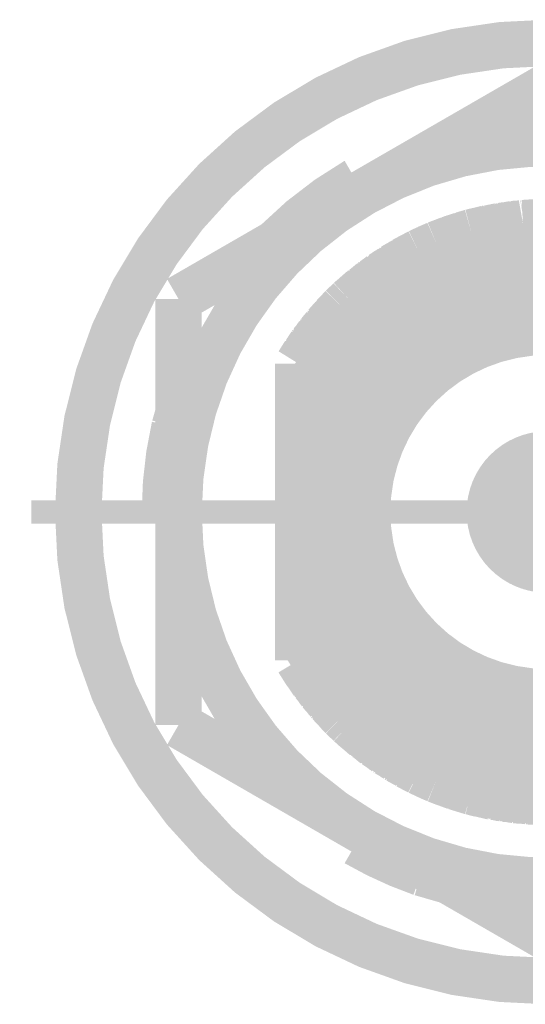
# Model space of a CAD drawing. Header units: millimetres. Extents: x 618 to 1482, y 17 to 575.
# Tile 48 of 96: x 1091.72 to 1097.16, y 175.88 to 186.47. Entities that reach past the tile are written whole.
import ezdxf

# ---------------------------------------------------------------- set-up
doc = ezdxf.new("R2010")
doc.units = ezdxf.units.MM
doc.linetypes.add('DOT_CENTER', pattern=[14, 12, -1, 0, -1])
doc.layers.add('1', color=7, linetype='Continuous')

# ---------------------------------------------------------------- blocks, each defined once
blk = doc.blocks.new('WASHER_INT_TOOTH_SMA_SS_764701-02_11__142', base_point=(1092.096750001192, 175.8781799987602))
at = {"color": 7, "linetype": 'Continuous', "const_width": 0.5}
blk.add_lwpolyline([(1092.346750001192, 181.1764299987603, 1), (1102.443250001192, 181.1764299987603, 1)], format="xyb", close=True, dxfattribs=at)
for points in [[(1095.337600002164, 184.7399513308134, 0.06554352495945), (1094.485395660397, 184.0860329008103, 0.06554352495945)], [(1093.383367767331, 182.0920590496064, 0.05615880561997), (1093.280200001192, 181.1764299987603, 0.05615880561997)], [(1095.337599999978, 177.612908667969, 0.04678394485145), (1096.035967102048, 177.2925387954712, 0.04678394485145)]]:
    blk.add_lwpolyline(points, format="xyb", dxfattribs=at)
for points in [[(1095.337600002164, 184.7399513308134), (1095.363000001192, 184.6959572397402)], [(1095.363000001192, 184.6959572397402), (1095.371397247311, 184.6307606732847)], [(1095.371397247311, 184.6307606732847), (1095.376260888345, 184.5936289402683)], [(1094.485395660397, 184.0860329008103), (1094.472269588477, 184.0717082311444)], [(1093.426248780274, 182.2409017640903), (1093.383367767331, 182.0920590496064)], [(1093.331000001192, 181.1764299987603), (1093.280200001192, 181.1764299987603)], [(1093.420301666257, 181.2136618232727), (1093.331000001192, 181.1764299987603)], [(1093.400736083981, 181.1553069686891), (1093.331000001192, 181.1764299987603)], [(1093.426248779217, 181.216123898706), (1093.420301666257, 181.2136618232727)], [(1093.426248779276, 181.1475060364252), (1093.400736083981, 181.1553069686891)], [(1095.363000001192, 177.6569027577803), (1095.415262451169, 177.6967727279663)], [(1095.415262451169, 177.6967727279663), (1095.444989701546, 177.7195503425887)], [(1095.337599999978, 177.612908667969), (1095.363000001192, 177.6569027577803)], [(1096.035967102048, 177.2925387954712), (1096.332626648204, 177.2070730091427)]]:
    blk.add_lwpolyline(points, dxfattribs=at)
at = {"color": 124, "linetype": 'Continuous', "const_width": 0.25}
for points in [[(1095.458248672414, 184.6409653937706), (1095.363000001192, 184.6959572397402)], [(1093.426249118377, 181.1214378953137), (1093.331000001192, 181.1764299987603)], [(1095.363000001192, 177.6569027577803), (1095.363000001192, 177.766886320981)]]:
    blk.add_lwpolyline(points, dxfattribs=at)
at = {"layer": '1', "color": 30, "linetype": 'DOT_CENTER', "const_width": 0.25}
blk.add_lwpolyline([(1102.948075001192, 181.1764299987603), (1091.841925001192, 181.1764299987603)], dxfattribs=at)
blk = doc.blocks.new('hex-nut_sma_5-16_ss_11__161', base_point=(1093.176250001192, 176.3437122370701))
at = {"color": 7, "linetype": 'Continuous', "const_width": 0.5}
for points in [[(1097.395000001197, 185.7591477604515), (1095.410625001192, 184.6134683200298)], [(1099.379375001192, 184.6134683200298), (1097.395000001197, 185.7591477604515)], [(1095.410625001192, 184.6134683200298), (1093.426250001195, 183.4677888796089)], [(1101.363750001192, 183.4677888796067), (1099.379375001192, 184.6134683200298)], [(1093.426250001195, 183.4677888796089), (1093.426250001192, 181.1764299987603)], [(1101.363750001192, 181.1764299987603), (1101.363750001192, 183.4677888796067)], [(1093.426250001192, 181.1764299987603), (1093.426250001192, 178.8850711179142)], [(1101.363750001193, 178.8850711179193), (1101.363750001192, 181.1764299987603)], [(1093.426250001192, 178.8850711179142), (1095.410625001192, 177.7393916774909)], [(1099.379375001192, 177.7393916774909), (1101.363750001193, 178.8850711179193)], [(1095.410625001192, 177.7393916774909), (1097.3950000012, 176.5937122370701)], [(1097.3950000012, 176.5937122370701), (1099.379375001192, 177.7393916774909)]]:
    blk.add_lwpolyline(points, dxfattribs=at)
for points in [[(1099.379375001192, 184.6134683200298, 0.26794919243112), (1095.410625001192, 184.6134683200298, 0.26794919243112)], [(1095.410625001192, 184.6134683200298, 0.26794919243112), (1093.426250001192, 181.1764299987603, 0.26794919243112)], [(1101.363750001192, 181.1764299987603, 0.26794919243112), (1099.379375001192, 184.6134683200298, 0.26794919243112)], [(1093.426250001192, 181.1764299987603, 0.26794919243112), (1095.410625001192, 177.7393916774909, 0.26794919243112)], [(1099.379375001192, 177.7393916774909, 0.26794919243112), (1101.363750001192, 181.1764299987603, 0.26794919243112)], [(1095.410625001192, 177.7393916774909, 0.26794919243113), (1099.379375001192, 177.7393916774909, 0.26794919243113)]]:
    blk.add_lwpolyline(points, format="xyb", dxfattribs=at)
blk = doc.blocks.new('Conn_SMA_PCBMount_Octoclock_11__182', base_point=(1094.464998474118, 177.806430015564))
at = {"color": 7, "linetype": 'Continuous', "const_width": 0.5}
for points in [[(1096.575712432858, 184.1869390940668), (1097.130415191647, 184.2851908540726)], [(1096.744280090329, 184.2278170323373), (1096.916753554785, 184.2473460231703)], [(1096.763609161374, 184.2318753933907), (1096.797857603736, 184.2356435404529)], [(1096.78125667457, 184.2320038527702), (1096.879606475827, 184.2535666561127)], [(1096.879606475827, 184.2535666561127), (1097.028092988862, 184.2670670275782)], [(1096.887604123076, 184.2542938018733), (1096.898950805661, 184.2567441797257)], [(1096.898950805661, 184.2567441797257), (1096.95714739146, 184.2618511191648)], [(1096.945443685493, 184.2595525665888), (1097.01485656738, 184.2731849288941)], [(1096.968844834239, 184.2628776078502), (1097.026278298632, 184.2739716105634)], [(1097.01485656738, 184.2731849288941), (1097.093031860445, 184.2785693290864)], [(1097.026278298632, 184.2739716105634), (1097.034155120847, 184.275493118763)], [(1097.034155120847, 184.275493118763), (1097.100167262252, 184.2798331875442)], [(1097.130415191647, 184.2851908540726), (1097.346983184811, 184.2960604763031)], [(1097.14469374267, 184.2859074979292), (1097.149633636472, 184.2867667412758)], [(1097.149633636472, 184.2867667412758), (1097.25035917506, 184.2915101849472)], [(1097.159686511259, 184.2866599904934), (1097.164377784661, 184.2874610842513)], [(1097.164377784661, 184.2874610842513), (1097.16883300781, 184.2882218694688)], [(1097.16883300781, 184.2882218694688), (1097.253051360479, 184.2919274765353)], [(1097.247503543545, 184.2910675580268), (1097.264478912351, 184.2936987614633)], [(1097.264478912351, 184.2936987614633), (1097.346983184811, 184.2960604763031)], [(1097.268189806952, 184.2921058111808), (1097.270519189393, 184.2924595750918)], [(1097.270519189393, 184.2924595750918), (1097.281976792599, 184.294199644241)], [(1097.281976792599, 184.294199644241), (1097.283552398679, 184.294438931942)], [(1097.283552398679, 184.294438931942), (1097.346983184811, 184.2960604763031)], [(1097.346983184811, 184.2960604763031), (1097.393785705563, 184.2964297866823)], [(1097.393785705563, 184.2964297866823), (1097.397469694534, 184.2964179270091)], [(1097.393785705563, 184.2964297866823), (1097.915270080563, 184.2527458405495)], [(1097.393785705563, 184.2964297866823), (1097.397469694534, 184.2964179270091)], [(1097.397469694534, 184.2964179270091), (1097.40400367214, 184.2955738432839)], [(1097.397469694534, 184.2964179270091), (1097.530332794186, 184.2934935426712)], [(1097.397469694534, 184.2964179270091), (1097.416300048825, 184.2963573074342)], [(1097.416300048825, 184.2963573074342), (1097.419910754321, 184.2958680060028)], [(1097.530332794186, 184.2934935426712), (1097.649350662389, 184.2750215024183)], [(1097.533537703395, 184.2929961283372), (1097.549436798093, 184.2926054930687)], [(1097.549436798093, 184.2926054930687), (1097.574408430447, 184.2886513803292)], [(1097.556586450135, 184.2894188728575), (1097.664434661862, 184.2847744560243)], [(1097.664434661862, 184.2847744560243), (1097.782170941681, 184.2638953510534)], [(1097.670834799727, 184.2836394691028), (1097.683672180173, 184.2830468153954)], [(1097.683672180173, 184.2830468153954), (1097.730562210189, 184.2745816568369)], [(1097.716921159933, 184.2754666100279), (1097.799322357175, 184.2701208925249)], [(1097.739953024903, 184.2728863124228), (1097.808973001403, 184.2681921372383)], [(1097.799322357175, 184.2701208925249), (1097.865325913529, 184.2569295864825)], [(1097.808973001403, 184.2681921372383), (1097.818643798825, 184.2675344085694)], [(1097.818643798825, 184.2675344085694), (1097.874738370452, 184.2561411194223)], [(1097.915270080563, 184.2527458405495), (1098.210836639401, 184.187876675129)], [(1097.927739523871, 184.2500091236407), (1097.934614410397, 184.2494114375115)], [(1097.934614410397, 184.2494114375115), (1098.023182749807, 184.2296808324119)], [(1097.940839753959, 184.2471339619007), (1097.947553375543, 184.2465289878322)], [(1097.947553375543, 184.2465289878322), (1097.953962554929, 184.2459514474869)], [(1097.953962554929, 184.2459514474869), (1098.028357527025, 184.2291320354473)], [(1096.20195220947, 184.0593175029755), (1096.420747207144, 184.1381544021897)], [(1096.341970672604, 184.1133547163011), (1096.575712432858, 184.1869390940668)], [(1096.360899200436, 184.1200733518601), (1096.431921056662, 184.1421805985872)], [(1096.379862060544, 184.1266660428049), (1096.441557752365, 184.1456529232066)], [(1096.420747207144, 184.1381544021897), (1096.475038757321, 184.1577169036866)], [(1096.475038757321, 184.1577169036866), (1096.575712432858, 184.1869390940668)], [(1096.489895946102, 184.1620294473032), (1096.494161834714, 184.1635511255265)], [(1096.494161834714, 184.1635511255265), (1096.575712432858, 184.1869390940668)], [(1096.575712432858, 184.1869390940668), (1096.610185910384, 184.1959975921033)], [(1096.575712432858, 184.1869390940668), (1096.610185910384, 184.1959975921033)], [(1096.610185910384, 184.1959975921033), (1096.681642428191, 184.2057019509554)], [(1096.610185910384, 184.1959975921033), (1096.62854217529, 184.2008210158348)], [(1096.616733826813, 184.1968868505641), (1096.744280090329, 184.2278170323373)], [(1096.62854217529, 184.2008210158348), (1096.638280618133, 184.2021119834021)], [(1096.748761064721, 184.228324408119), (1096.763609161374, 184.2318753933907)], [(1098.017725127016, 184.2302596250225), (1098.050592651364, 184.2267739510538)], [(1098.028357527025, 184.2291320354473), (1098.045772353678, 184.2251948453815)], [(1098.035874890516, 184.2262762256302), (1098.040959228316, 184.2257207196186)], [(1098.040959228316, 184.2257207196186), (1098.066368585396, 184.2229445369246)], [(1098.050592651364, 184.2267739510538), (1098.210836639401, 184.187876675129)], [(1098.066368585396, 184.2229445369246), (1098.069914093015, 184.2225571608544)], [(1098.069914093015, 184.2225571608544), (1098.181177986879, 184.1951755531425)], [(1098.181177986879, 184.1951755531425), (1098.185568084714, 184.19460842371)], [(1098.185568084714, 184.19460842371), (1098.210836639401, 184.187876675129)], [(1098.204805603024, 184.1895037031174), (1098.210836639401, 184.187876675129)], [(1098.210836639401, 184.187876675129), (1098.587175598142, 184.0596782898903)], [(1098.210836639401, 184.187876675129), (1098.31978057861, 184.1562260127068)], [(1098.31978057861, 184.1562260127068), (1098.587175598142, 184.0596782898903)], [(1098.325441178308, 184.1541821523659), (1098.338873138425, 184.1502330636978)], [(1098.338873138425, 184.1502330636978), (1098.391892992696, 184.1301885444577)], [(1098.377928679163, 184.1352306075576), (1098.452799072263, 184.1116410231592)], [(1098.391892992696, 184.1301885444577), (1098.407268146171, 184.1252897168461)], [(1096.011640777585, 183.9729836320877), (1096.20195220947, 184.0593175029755)], [(1096.099420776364, 184.014716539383), (1096.20195220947, 184.0593175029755)], [(1096.117826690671, 184.0230474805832), (1096.20195220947, 184.0593175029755)], [(1096.20195220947, 184.0593175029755), (1096.341970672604, 184.1133547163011)], [(1096.20195220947, 184.0593175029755), (1096.229177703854, 184.0704335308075)], [(1096.20195220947, 184.0593175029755), (1096.229177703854, 184.0704335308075)], [(1096.229177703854, 184.0704335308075), (1096.24789260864, 184.077902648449)], [(1096.229177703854, 184.0704335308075), (1096.241422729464, 184.0745503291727)], [(1096.24789260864, 184.077902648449), (1096.263935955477, 184.0832388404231)], [(1096.349632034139, 184.1157665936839), (1096.360899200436, 184.1200733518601)], [(1096.358170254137, 184.1184545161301), (1096.369605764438, 184.1227834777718)], [(1096.369605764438, 184.1227834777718), (1096.379862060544, 184.1266660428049)], [(1096.962732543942, 183.9998651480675), (1097.395000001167, 184.023211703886)], [(1097.395000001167, 184.023211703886), (1097.704431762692, 183.9996785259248)], [(1098.407268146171, 184.1252897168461), (1098.465408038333, 184.106765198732)], [(1098.452799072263, 184.1116410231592), (1098.587175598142, 184.0596782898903)], [(1098.465408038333, 184.106765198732), (1098.471685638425, 184.1047650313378)], [(1098.471685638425, 184.1047650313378), (1098.584200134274, 184.0609063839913)], [(1098.582537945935, 184.0614716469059), (1098.584200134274, 184.0609063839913)], [(1098.584200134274, 184.0609063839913), (1098.587175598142, 184.0596782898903)], [(1098.587175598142, 184.0596782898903), (1098.735326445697, 183.9910780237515)], [(1098.587175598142, 184.0596782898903), (1098.602823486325, 184.0531580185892)], [(1098.587175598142, 184.0596782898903), (1098.695215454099, 184.0125969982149)], [(1098.602823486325, 184.0531580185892), (1098.606554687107, 184.0512333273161)], [(1095.608186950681, 183.7341050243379), (1096.011640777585, 183.9729836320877)], [(1095.726045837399, 183.8125247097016), (1096.011640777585, 183.9729836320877)], [(1095.847456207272, 183.8855824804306), (1096.011640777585, 183.9729836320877)], [(1095.865076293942, 183.8955718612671), (1095.966131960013, 183.9489469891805)], [(1095.966131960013, 183.9489469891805), (1095.972044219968, 183.9530456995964)], [(1095.972044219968, 183.9530456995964), (1096.011640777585, 183.9729836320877)], [(1095.990087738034, 183.9622185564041), (1096.011640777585, 183.9729836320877)], [(1096.011640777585, 183.9729836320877), (1096.099420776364, 184.014716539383)], [(1096.108932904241, 184.0188542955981), (1096.117826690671, 184.0230474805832)], [(1096.293981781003, 183.8295774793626), (1096.567980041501, 183.9201681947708)], [(1096.567980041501, 183.9201681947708), (1096.962732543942, 183.9998651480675)], [(1097.704431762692, 183.9996785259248), (1098.175405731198, 183.8954842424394)], [(1098.695215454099, 184.0125969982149), (1099.038973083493, 183.8281759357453)], [(1098.699532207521, 184.0102811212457), (1098.713560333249, 184.0041137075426)], [(1098.713560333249, 184.0041137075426), (1098.75165804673, 183.9835157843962)], [(1098.718589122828, 184.0013948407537), (1098.731859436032, 183.995509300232)], [(1098.731859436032, 183.995509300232), (1098.766399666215, 183.9766897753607)], [(1098.735326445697, 183.9910780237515), (1098.822496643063, 183.95071444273)], [(1098.760469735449, 183.9787516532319), (1098.83187127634, 183.9454078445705)], [(1098.766399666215, 183.9766897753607), (1098.775483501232, 183.9717403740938)], [(1098.822496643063, 183.95071444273), (1099.038973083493, 183.8281759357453)], [(1098.83187127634, 183.9454078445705), (1098.840467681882, 183.9413934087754)], [(1098.840467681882, 183.9413934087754), (1098.916757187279, 183.8978817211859)], [(1095.678151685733, 183.7755300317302), (1095.726045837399, 183.8125247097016)], [(1095.73762094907, 183.8190280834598), (1095.743189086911, 183.8233002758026)], [(1095.743189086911, 183.8233002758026), (1095.824326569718, 183.8685409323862)], [(1095.819764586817, 183.8651797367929), (1095.847456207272, 183.8855824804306)], [(1095.840337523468, 183.8774683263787), (1095.8620199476, 183.8933352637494)], [(1095.8620199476, 183.8933352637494), (1095.865076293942, 183.8955718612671)], [(1096.230245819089, 183.8040479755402), (1096.293981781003, 183.8295774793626)], [(1098.175405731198, 183.8954842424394), (1098.424074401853, 183.8046052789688)], [(1098.909779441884, 183.901307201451), (1098.946977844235, 183.8830459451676)], [(1098.946977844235, 183.8830459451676), (1099.038973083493, 183.8281759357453)], [(1098.96129296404, 183.8745077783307), (1098.964514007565, 183.8729135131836)], [(1098.964514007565, 183.8729135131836), (1099.038973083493, 183.8281759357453)], [(1099.038973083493, 183.8281759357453), (1099.472381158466, 183.5002752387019)], [(1099.038973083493, 183.8281759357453), (1099.393995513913, 183.5719286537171)], [(1099.038973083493, 183.8281759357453), (1099.068262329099, 183.8097907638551)], [(1095.266039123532, 183.4572036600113), (1095.678151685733, 183.7755300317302)], [(1095.266039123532, 183.4572036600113), (1095.608186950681, 183.7341050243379)], [(1095.61682264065, 183.7392180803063), (1095.625865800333, 183.7445723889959)], [(1095.625865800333, 183.7445723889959), (1095.686040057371, 183.7816232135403)], [(1095.625865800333, 183.7445723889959), (1095.633857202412, 183.7509545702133)], [(1095.633857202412, 183.7509545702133), (1095.641493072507, 183.7570528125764)], [(1095.641493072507, 183.7570528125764), (1095.693533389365, 183.7874112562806)], [(1095.80457519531, 183.5843986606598), (1096.230245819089, 183.8040479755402)], [(1098.424074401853, 183.8046052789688), (1098.475298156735, 183.7825440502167)], [(1098.475298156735, 183.7825440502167), (1098.890215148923, 183.5549978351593)], [(1099.068262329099, 183.8097907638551), (1099.085314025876, 183.798878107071)], [(1099.068262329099, 183.8097907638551), (1099.102664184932, 183.782205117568)], [(1099.074866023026, 183.8044954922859), (1099.185987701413, 183.7311827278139)], [(1099.085314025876, 183.798878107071), (1099.093965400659, 183.7918946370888)], [(1099.095758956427, 183.790446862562), (1099.189890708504, 183.7279048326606)], [(1099.185987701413, 183.7311827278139), (1099.263224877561, 183.6663159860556)], [(1099.189890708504, 183.7279048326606), (1099.202501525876, 183.7195260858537)], [(1099.202501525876, 183.7195260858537), (1099.232857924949, 183.6938634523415)], [(1095.399896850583, 183.5751734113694), (1095.460509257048, 183.6145889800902)], [(1095.415403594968, 183.5879857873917), (1095.441018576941, 183.604525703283)], [(1095.427393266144, 183.5930540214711), (1095.510263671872, 183.6628258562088)], [(1095.510263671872, 183.6628258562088), (1095.552061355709, 183.6886823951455)], [(1095.516441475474, 183.6666475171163), (1095.526384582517, 183.6749642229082)], [(1095.526384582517, 183.6749642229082), (1095.562571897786, 183.6971886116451)], [(1099.218961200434, 183.7034903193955), (1099.29980300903, 183.6474876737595)], [(1099.239148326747, 183.6885456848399), (1099.306689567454, 183.6414329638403)], [(1099.29980300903, 183.6474876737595), (1099.347906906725, 183.6051943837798)], [(1099.306689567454, 183.6414329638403), (1099.315729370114, 183.6351273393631)], [(1099.315729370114, 183.6351273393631), (1099.356839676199, 183.5987469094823)], [(1095.294004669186, 183.4829906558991), (1095.321186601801, 183.5018346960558)], [(1095.294004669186, 183.4829906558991), (1095.308855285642, 183.4964301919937)], [(1095.300070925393, 183.4871961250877), (1095.399896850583, 183.5751734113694)], [(1095.308855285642, 183.4964301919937), (1095.316409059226, 183.5015950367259)], [(1095.403293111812, 183.5773819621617), (1095.415403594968, 183.5879857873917)], [(1095.56343292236, 183.4153775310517), (1095.80457519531, 183.5843986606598)], [(1098.890215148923, 183.5549978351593), (1099.074827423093, 183.4211886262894)], [(1099.357849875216, 183.5964524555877), (1099.403293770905, 183.5634289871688)], [(1099.393995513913, 183.5719286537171), (1099.60185455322, 183.3819218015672)], [(1099.403293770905, 183.5634289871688), (1099.40938781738, 183.5590005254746)], [(1099.40938781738, 183.5590005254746), (1099.477081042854, 183.4967194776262)], [(1099.419073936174, 183.5500888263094), (1099.424688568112, 183.5459810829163)], [(1099.424688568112, 183.5459810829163), (1099.481478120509, 183.4933928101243)], [(1099.472381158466, 183.5002752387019), (1099.499723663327, 183.4795888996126)], [(1099.481478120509, 183.4933928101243), (1099.495083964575, 183.4807935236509)], [(1095.187223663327, 183.3809978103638), (1095.266039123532, 183.4572036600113)], [(1095.187223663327, 183.3809978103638), (1095.266039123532, 183.4572036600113)], [(1095.187223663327, 183.3809978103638), (1095.194191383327, 183.3879137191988)], [(1095.194191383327, 183.3879137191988), (1095.207006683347, 183.40063372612)], [(1095.207006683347, 183.40063372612), (1095.266039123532, 183.4572036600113)], [(1095.266039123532, 183.4572036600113), (1095.294004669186, 183.4829906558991)], [(1095.266039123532, 183.4572036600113), (1095.294004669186, 183.4829906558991)], [(1095.435449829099, 183.3095510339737), (1095.56343292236, 183.4153775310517)], [(1099.074827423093, 183.4211886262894), (1099.302679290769, 183.2211544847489)], [(1099.491059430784, 183.4838586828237), (1099.51168748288, 183.468147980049)], [(1099.499723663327, 183.4795888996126), (1099.60185455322, 183.3819218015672)], [(1099.51168748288, 183.468147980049), (1099.51445220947, 183.4660423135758)], [(1099.51445220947, 183.4660423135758), (1099.60185455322, 183.3819218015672)], [(1095.005624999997, 183.1827425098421), (1095.187223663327, 183.3809978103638)], [(1095.079576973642, 183.2634774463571), (1095.096655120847, 183.2864097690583)], [(1095.096655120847, 183.2864097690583), (1095.187223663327, 183.3809978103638)], [(1095.10832709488, 183.2985997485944), (1095.110090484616, 183.3009519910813)], [(1095.110090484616, 183.3009519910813), (1095.187223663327, 183.3809978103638)], [(1095.34395812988, 183.2259079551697), (1095.435449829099, 183.3095510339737)], [(1099.60185455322, 183.3819218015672), (1099.66129898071, 183.3207916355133)], [(1099.60185455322, 183.3819218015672), (1099.614736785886, 183.3689556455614)], [(1099.614736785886, 183.3689556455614), (1099.66129898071, 183.3207916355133)], [(1099.66129898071, 183.3207916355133), (1099.942033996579, 182.9783804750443)], [(1099.66129898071, 183.3207916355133), (1099.696714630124, 183.282732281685)], [(1099.696714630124, 183.282732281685), (1099.710016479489, 183.2681017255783)], [(1099.696714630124, 183.282732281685), (1099.760281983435, 183.2000625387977)], [(1094.715000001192, 182.7739280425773), (1095.079576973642, 183.2634774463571)], [(1094.715000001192, 182.7739280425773), (1095.005624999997, 183.1827425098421)], [(1095.014510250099, 183.192442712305), (1095.018312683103, 183.1977559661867)], [(1095.018312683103, 183.1977559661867), (1095.082447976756, 183.2673326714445)], [(1095.169260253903, 183.0439321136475), (1095.34395812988, 183.2259079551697)], [(1099.302679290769, 183.2211544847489), (1099.370329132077, 183.1526555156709)], [(1099.706473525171, 183.2700407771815), (1099.787557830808, 183.1789474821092)], [(1099.710016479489, 183.2681017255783), (1099.72101313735, 183.2537064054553)], [(1099.723405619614, 183.2505744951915), (1099.791463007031, 183.1736294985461)], [(1099.787557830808, 183.1789474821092), (1099.873093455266, 183.0624669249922)], [(1094.850786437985, 182.982356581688), (1094.929335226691, 183.0754282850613)], [(1094.885157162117, 183.0230817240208), (1094.931833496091, 183.0914278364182)], [(1094.931833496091, 183.0914278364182), (1094.977595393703, 183.1433142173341)], [(1094.938463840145, 183.0989455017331), (1094.943865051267, 183.1068013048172)], [(1094.943865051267, 183.1068013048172), (1094.982923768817, 183.1508094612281)], [(1099.370329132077, 183.1526555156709), (1099.589418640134, 182.8929320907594)], [(1099.791463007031, 183.1736294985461), (1099.800108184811, 183.1638553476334)], [(1099.800108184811, 183.1638553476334), (1099.831015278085, 183.1214881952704)], [(1099.821838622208, 183.132264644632), (1099.873071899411, 183.0720997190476)], [(1099.873071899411, 183.0720997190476), (1099.919565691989, 183.0057849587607)], [(1094.790465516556, 182.8897655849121), (1094.850786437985, 182.982356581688)], [(1094.854918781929, 182.9872528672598), (1094.862032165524, 182.9980981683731)], [(1094.862032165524, 182.9980981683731), (1094.892984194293, 183.0345429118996)], [(1095.027891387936, 182.8694461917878), (1095.169260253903, 183.0439321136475)], [(1099.879521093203, 183.0629011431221), (1099.884851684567, 183.0566015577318)], [(1099.884851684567, 183.0566015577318), (1099.924068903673, 183.0002924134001)], [(1099.929610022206, 182.9914585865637), (1099.950482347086, 182.9658392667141)], [(1099.942033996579, 182.9783804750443), (1100.021879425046, 182.8598534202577)], [(1099.950482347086, 182.9658392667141), (1099.953138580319, 182.9625789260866)], [(1094.714998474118, 182.3443354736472), (1095.027891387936, 182.8694461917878)], [(1094.715000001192, 182.7739280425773), (1094.777097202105, 182.8732147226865)], [(1094.715000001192, 182.7739280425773), (1094.775255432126, 182.8709346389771)], [(1094.775255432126, 182.8709346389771), (1094.847904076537, 182.9608818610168)], [(1094.777097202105, 182.8732147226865), (1094.785711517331, 182.8869880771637)], [(1094.785711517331, 182.8869880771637), (1094.800546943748, 182.9052411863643)], [(1099.589418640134, 182.8929320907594), (1099.73995422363, 182.669220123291)], [(1099.953138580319, 182.9625789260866), (1100.015845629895, 182.8688103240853)], [(1099.961890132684, 182.9495007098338), (1099.964132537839, 182.9467308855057)], [(1099.964132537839, 182.9467308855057), (1100.017359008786, 182.8668810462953)], [(1100.015845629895, 182.8688103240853), (1100.017359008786, 182.8668810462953)], [(1100.017359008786, 182.8668810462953), (1100.021879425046, 182.8598534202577)], [(1100.021879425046, 182.8598534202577), (1100.087110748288, 182.7534362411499)], [(1100.021879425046, 182.8598534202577), (1100.275449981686, 182.3753527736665)], [(1100.021879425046, 182.8598534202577), (1100.027670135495, 182.8507777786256)], [(1094.714998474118, 182.4757994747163), (1094.715000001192, 182.7739280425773)], [(1100.027670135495, 182.8507777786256), (1100.02896196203, 182.8482990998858)], [(1100.087110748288, 182.7534362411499), (1100.275449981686, 182.3753527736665)], [(1099.73995422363, 182.669220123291), (1099.942529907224, 182.2633506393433)], [(1100.089108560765, 182.7494257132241), (1100.096620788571, 182.7370864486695)], [(1100.096620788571, 182.7370864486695), (1100.113359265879, 182.7032280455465)], [(1100.10494612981, 182.7176324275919), (1100.151766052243, 182.6374706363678)], [(1100.151766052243, 182.6374706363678), (1100.275449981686, 182.3753527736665)], [(1100.155740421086, 182.6290479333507), (1100.160654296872, 182.6205753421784)], [(1100.160654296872, 182.6205753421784), (1100.191884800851, 182.5538618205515)], [(1100.18746014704, 182.5618257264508), (1100.212026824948, 182.517608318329)], [(1094.714998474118, 182.3443354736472), (1094.714998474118, 182.4757994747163)], [(1100.198819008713, 182.539049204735), (1100.217855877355, 182.5045339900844)], [(1100.212026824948, 182.517608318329), (1100.275449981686, 182.3753527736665)], [(1100.217855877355, 182.5045339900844), (1100.220262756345, 182.5001701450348)], [(1100.220262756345, 182.5001701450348), (1100.265054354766, 182.3988646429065)], [(1094.714998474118, 182.3443354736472), (1094.714999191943, 179.8693033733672)], [(1100.265054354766, 182.3988646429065), (1100.267591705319, 182.3940545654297)], [(1100.267591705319, 182.3940545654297), (1100.275449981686, 182.3753527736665)], [(1100.275449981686, 182.3753527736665), (1100.313271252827, 182.279476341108)], [(1100.275449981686, 182.3753527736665), (1100.334216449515, 182.2177175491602)], [(1100.275449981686, 182.3753527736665), (1100.311254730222, 182.2854222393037)], [(1099.942529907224, 182.2633506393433), (1099.9528868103, 182.2370461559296)], [(1099.9528868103, 182.2370461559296), (1100.059412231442, 181.8985506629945)], [(1100.311254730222, 182.2854222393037), (1100.384222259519, 182.0702709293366)], [(1100.313271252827, 182.279476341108), (1100.31816314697, 182.2670754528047)], [(1100.31816314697, 182.2670754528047), (1100.339376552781, 182.2038760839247)], [(1100.320538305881, 182.2599993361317), (1100.324968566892, 182.248665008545)], [(1100.324968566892, 182.248665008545), (1100.343674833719, 182.1923463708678)], [(1100.334216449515, 182.2177175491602), (1100.357321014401, 182.1557418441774)], [(1100.345549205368, 182.1854864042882), (1100.361886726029, 182.1412356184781)], [(1100.357321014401, 182.1557418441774), (1100.384222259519, 182.0702709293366)], [(1100.361886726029, 182.1412356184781), (1100.363462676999, 182.1369670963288)], [(1100.363462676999, 182.1369670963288), (1100.384222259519, 182.0702709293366)], [(1100.384222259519, 182.0702709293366), (1100.397894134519, 182.023208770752)], [(1100.384222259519, 182.0702709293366), (1100.499006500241, 181.4919478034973)], [(1100.397894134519, 182.023208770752), (1100.403227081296, 182.004054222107)], [(1100.397894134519, 182.023208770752), (1100.409246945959, 181.9441878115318)], [(1100.399222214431, 182.0139647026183), (1100.432733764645, 181.8881703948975)], [(1100.403227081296, 182.004054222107), (1100.404674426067, 181.9934984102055)], [(1100.059412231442, 181.8985506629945), (1100.120496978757, 181.5570057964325)], [(1100.432733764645, 181.8881703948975), (1100.449980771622, 181.7389549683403)], [(1100.43322453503, 181.8839244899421), (1100.437231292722, 181.8686875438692)], [(1100.436702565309, 181.8538342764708), (1100.461637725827, 181.7509979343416)], [(1100.437231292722, 181.8686875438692), (1100.440796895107, 181.836948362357)], [(1100.441501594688, 181.8306762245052), (1100.462328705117, 181.7435581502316)], [(1100.461637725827, 181.7509979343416), (1100.473991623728, 181.6179797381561)], [(1100.462328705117, 181.7435581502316), (1100.465273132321, 181.7312418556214)], [(1100.465273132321, 181.7312418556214), (1100.470064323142, 181.6777856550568)], [(1100.467236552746, 181.6907153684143), (1100.484434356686, 181.6120840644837)], [(1100.484434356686, 181.6120840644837), (1100.489504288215, 181.5398220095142)], [(1100.485183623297, 181.6014052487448), (1100.487184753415, 181.5921119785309)], [(1100.487184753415, 181.5921119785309), (1100.491283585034, 181.5308574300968)], [(1100.120496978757, 181.5570057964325), (1100.137342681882, 181.1767531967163)], [(1100.490507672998, 181.5255249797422), (1100.499690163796, 181.4784618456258)], [(1100.491283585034, 181.5308574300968), (1100.492231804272, 181.5166868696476)], [(1100.499006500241, 181.4919478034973), (1100.515000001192, 181.1764299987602)], [(1100.499690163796, 181.4784618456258), (1100.500982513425, 181.4718381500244)], [(1100.500982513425, 181.4718381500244), (1100.505457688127, 181.3775271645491)], [(1100.501643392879, 181.4579121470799), (1100.502832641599, 181.451710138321)], [(1100.502832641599, 181.451710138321), (1100.506332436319, 181.372529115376)], [(1100.504541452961, 181.382765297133), (1100.510118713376, 181.3508967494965)], [(1100.50634325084, 181.358876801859), (1100.510587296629, 181.3341538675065)], [(1100.510118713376, 181.3508967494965), (1100.515000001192, 181.1764299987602)], [(1100.510587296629, 181.3341538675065), (1100.511183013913, 181.3306836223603)], [(1100.511183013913, 181.3306836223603), (1100.513901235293, 181.2157442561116)], [(1100.137342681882, 181.1767531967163), (1100.132341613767, 181.0667821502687)], [(1100.515000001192, 181.1764299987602), (1100.478441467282, 180.7002045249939)], [(1100.512521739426, 181.2253462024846), (1100.513901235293, 181.2157442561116)], [(1100.515000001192, 181.1764299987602), (1100.512698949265, 181.0651633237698)], [(1100.515000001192, 181.1764299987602), (1100.513101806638, 181.0676159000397)], [(1100.513901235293, 181.2157442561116), (1100.514826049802, 181.2093071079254)], [(1100.514826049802, 181.2093071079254), (1100.515000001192, 181.1764299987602)], [(1100.514974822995, 181.189052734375), (1100.515000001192, 181.1764299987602)], [(1100.132341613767, 181.0667821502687), (1100.105055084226, 180.8211413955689)], [(1100.513101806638, 181.0676159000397), (1100.500978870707, 180.9937730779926)], [(1100.512698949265, 181.0651633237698), (1100.51233123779, 181.0473827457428)], [(1100.509830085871, 181.0476918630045), (1100.504953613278, 180.9262608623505)], [(1100.51233123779, 181.0473827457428), (1100.509025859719, 181.027650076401)], [(1100.504953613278, 180.9262608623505), (1100.48945057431, 180.8436073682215)], [(1100.496409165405, 180.8807086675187), (1100.490434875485, 180.7856766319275)], [(1100.503267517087, 180.9061113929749), (1100.495423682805, 180.8650278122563)], [(1100.503897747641, 180.9206320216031), (1100.503267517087, 180.9061113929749)], [(1100.105055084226, 180.8211413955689), (1099.996122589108, 180.3748733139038)], [(1100.487844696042, 180.7656723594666), (1100.481027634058, 180.7338915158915)], [(1100.490434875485, 180.7856766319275), (1100.481899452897, 180.745247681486)], [(1100.488589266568, 180.7769349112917), (1100.487844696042, 180.7656723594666)], [(1100.472982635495, 180.666121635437), (1100.370427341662, 180.240505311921)], [(1100.469629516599, 180.6462899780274), (1100.450957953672, 180.5667784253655)], [(1100.466862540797, 180.6345071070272), (1100.466150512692, 180.6264912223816)], [(1100.470402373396, 180.6553205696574), (1100.469629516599, 180.6462899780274)], [(1100.478441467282, 180.7002045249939), (1100.472982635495, 180.666121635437)], [(1100.446893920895, 180.528091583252), (1100.384222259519, 180.2825891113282)], [(1100.452297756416, 180.5795336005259), (1100.446893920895, 180.528091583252)], [(1100.466150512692, 180.6264912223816), (1100.450195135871, 180.5595169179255)], [(1100.442671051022, 180.5085145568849), (1100.416984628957, 180.4092273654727)], [(1100.423158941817, 180.4575562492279), (1100.41741966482, 180.4126328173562)], [(1100.443241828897, 180.5137853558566), (1100.442671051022, 180.5085145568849)], [(1099.996122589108, 180.3748733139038), (1099.779920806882, 179.8909985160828)], [(1100.414785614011, 180.3920151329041), (1100.384222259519, 180.2825891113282)], [(1100.409712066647, 180.3727494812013), (1100.384222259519, 180.2825891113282)], [(1100.409983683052, 180.3748227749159), (1100.409712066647, 180.3727494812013)], [(1100.41741966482, 180.4126328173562), (1100.414785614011, 180.3920151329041)], [(1100.232240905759, 180.0037428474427), (1100.370427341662, 180.240505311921)], [(1100.362262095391, 180.2155958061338), (1100.333296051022, 180.1272298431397)], [(1100.376280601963, 180.256713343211), (1100.370427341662, 180.240505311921)], [(1100.373675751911, 180.2504151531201), (1100.370427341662, 180.240505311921)], [(1100.376844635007, 180.2582751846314), (1100.373030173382, 180.2477127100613)], [(1100.384222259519, 180.2825891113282), (1100.373675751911, 180.2504151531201)], [(1100.384222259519, 180.2825891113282), (1100.376280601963, 180.256713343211)], [(1100.384222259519, 180.2825891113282), (1100.376844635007, 180.2582751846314)], [(1100.384222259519, 180.2825891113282), (1100.376844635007, 180.2582751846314)], [(1100.333296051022, 180.1272298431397), (1100.279792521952, 179.9887470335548)], [(1100.326627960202, 180.1087404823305), (1100.288813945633, 180.011775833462)], [(1100.329487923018, 180.1173732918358), (1100.326627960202, 180.1087404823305)], [(1100.179117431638, 179.9240709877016), (1100.232240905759, 180.0037428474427)], [(1100.28438781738, 179.9992124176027), (1100.277638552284, 179.9828221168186)], [(1100.290098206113, 180.0154211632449), (1100.28438781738, 179.9992124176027)], [(1099.779920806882, 179.8909985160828), (1099.53585266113, 179.5323287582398)], [(1100.054388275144, 179.7547976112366), (1100.179117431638, 179.9240709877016)], [(1100.275449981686, 179.9775072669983), (1100.180288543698, 179.7705270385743)], [(1100.275449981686, 179.9775072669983), (1100.228409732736, 179.8708968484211)], [(1100.275449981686, 179.9775072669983), (1100.230394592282, 179.8745285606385)], [(1100.276975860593, 179.9811817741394), (1100.275449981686, 179.9775072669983)], [(1100.276975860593, 179.9811817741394), (1100.275449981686, 179.9775072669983)], [(1095.096372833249, 179.2533604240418), (1094.714999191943, 179.8693033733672)], [(1094.715000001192, 179.5789319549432), (1094.714999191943, 179.8693033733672)], [(1100.222276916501, 179.8569976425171), (1100.20873933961, 179.8324087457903)], [(1100.230394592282, 179.8745285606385), (1100.215970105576, 179.8481359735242)], [(1100.228409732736, 179.8708968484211), (1100.222276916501, 179.8569976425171)], [(1099.667360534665, 179.3519355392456), (1100.054388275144, 179.7547976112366)], [(1100.180288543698, 179.7705270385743), (1100.021879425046, 179.4930068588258)], [(1100.143878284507, 179.7067391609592), (1100.117639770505, 179.6527415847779)], [(1100.171606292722, 179.7534538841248), (1100.139112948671, 179.69693233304)], [(1100.176197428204, 179.7633597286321), (1100.171606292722, 179.7534538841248)], [(1094.8096105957, 179.4299618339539), (1094.715000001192, 179.5789319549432)], [(1094.727155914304, 179.5587159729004), (1094.715000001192, 179.5789319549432)], [(1094.7370664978, 179.5424825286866), (1094.715000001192, 179.5789319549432)], [(1100.117639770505, 179.6527415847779), (1100.021879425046, 179.4930068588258)], [(1100.108335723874, 179.6362330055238), (1100.056823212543, 179.5508958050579)], [(1100.11097891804, 179.6416308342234), (1100.108335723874, 179.6362330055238)], [(1094.730197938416, 179.5548356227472), (1094.727155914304, 179.5587159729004)], [(1094.742613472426, 179.535451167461), (1094.7370664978, 179.5424825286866)], [(1094.798898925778, 179.4459210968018), (1094.742613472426, 179.535451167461)], [(1094.829473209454, 179.4058661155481), (1094.749704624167, 179.5264639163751)], [(1099.53585266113, 179.5323287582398), (1099.02031158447, 179.0435916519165)], [(1100.021879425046, 179.4930068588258), (1099.975102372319, 179.4308616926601)], [(1100.021879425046, 179.4930068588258), (1099.975957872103, 179.4238075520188)], [(1100.021879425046, 179.4930068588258), (1099.977674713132, 179.4259449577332)], [(1100.05041717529, 179.5383955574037), (1100.021879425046, 179.4930068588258)], [(1100.040361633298, 179.5222069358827), (1100.021879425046, 179.4930068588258)], [(1100.04542470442, 179.5320126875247), (1100.040361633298, 179.5222069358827)], [(1100.058234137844, 179.5536489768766), (1100.05041717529, 179.5383955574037)], [(1094.80146183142, 179.4427923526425), (1094.798898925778, 179.4459210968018)], [(1094.820089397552, 179.4200521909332), (1094.80146183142, 179.4427923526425)], [(1095.187223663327, 178.9718619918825), (1094.8096105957, 179.4299618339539)], [(1094.825677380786, 179.4104709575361), (1094.816516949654, 179.4244139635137)], [(1094.864820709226, 179.3508912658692), (1094.825677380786, 179.4104709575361)], [(1094.876207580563, 179.3352109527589), (1094.829473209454, 179.4058661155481)], [(1094.959013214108, 179.2269779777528), (1094.864177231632, 179.3637652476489)], [(1099.951822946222, 179.3883985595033), (1099.593004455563, 178.9782082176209)], [(1099.941371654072, 179.3764512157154), (1099.899374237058, 179.3156491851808)], [(1099.966821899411, 179.4100405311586), (1099.957080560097, 179.397989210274)], [(1099.977674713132, 179.4259449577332), (1099.961081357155, 179.4052868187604)], [(1099.975957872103, 179.4238075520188), (1099.966821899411, 179.4100405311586)], [(1094.86938569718, 179.3455244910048), (1094.864820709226, 179.3508912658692)], [(1094.917076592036, 179.2874651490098), (1094.876207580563, 179.3352109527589)], [(1094.946844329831, 179.2422796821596), (1094.910166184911, 179.2955386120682)], [(1095.04720901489, 179.1216131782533), (1094.924190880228, 179.2909598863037)], [(1099.413004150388, 179.1617590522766), (1099.599031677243, 179.2961017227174)], [(1099.599031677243, 179.2961017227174), (1099.654813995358, 179.3413926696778)], [(1099.654813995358, 179.3413926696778), (1099.667360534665, 179.3519355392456)], [(1099.889594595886, 179.3172612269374), (1099.739515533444, 179.1178752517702)], [(1099.899374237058, 179.3156491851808), (1099.793081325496, 179.1890395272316)], [(1099.857261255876, 179.2654867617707), (1099.81559585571, 179.2079006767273)], [(1099.8877355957, 179.3000847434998), (1099.849843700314, 179.2552348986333)], [(1099.894622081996, 179.3099887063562), (1099.8877355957, 179.3000847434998)], [(1094.953933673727, 179.2343044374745), (1094.946844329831, 179.2422796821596)], [(1095.005753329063, 179.1760092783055), (1094.953933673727, 179.2343044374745)], [(1095.021035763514, 179.1576430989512), (1094.959013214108, 179.2269779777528)], [(1095.034277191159, 179.1364814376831), (1095.010539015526, 179.1693775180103)], [(1095.17098068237, 179.1637345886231), (1095.096372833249, 179.2533604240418)], [(1095.271814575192, 179.0530053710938), (1095.17098068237, 179.1637345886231)], [(1099.175043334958, 179.0219890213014), (1099.413004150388, 179.1617590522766)], [(1099.803182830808, 179.1927324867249), (1099.753598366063, 179.1365848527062)], [(1099.81559585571, 179.2079006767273), (1099.757118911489, 179.1412620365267)], [(1099.807563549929, 179.198747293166), (1099.803182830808, 179.1927324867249)], [(1099.841586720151, 179.2454617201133), (1099.807563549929, 179.198747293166)], [(1095.044046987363, 179.1259660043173), (1095.034277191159, 179.1364814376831)], [(1095.131803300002, 179.0311362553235), (1095.04720901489, 179.1216131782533)], [(1095.140653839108, 179.0195042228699), (1095.053103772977, 179.1345694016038)], [(1095.126985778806, 179.0338837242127), (1095.117495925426, 179.0464385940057)], [(1095.674665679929, 178.7004047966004), (1095.271814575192, 179.0530053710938)], [(1099.02031158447, 179.0435916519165), (1098.640175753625, 178.8145584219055)], [(1099.739515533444, 179.1178752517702), (1099.66129898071, 179.0320684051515)], [(1099.72645019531, 179.1030904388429), (1099.66129898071, 179.0320684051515)], [(1099.728477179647, 179.105765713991), (1099.72645019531, 179.1030904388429)], [(1095.140653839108, 179.0195042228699), (1095.126985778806, 179.0338837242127)], [(1095.187223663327, 178.9718619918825), (1095.140653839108, 179.0195042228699)], [(1095.266039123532, 178.8956562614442), (1095.187223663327, 178.9718619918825)], [(1095.224794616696, 178.9348670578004), (1095.187223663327, 178.9718619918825)], [(1095.239176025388, 178.9210301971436), (1095.187223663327, 178.9718619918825)], [(1098.640175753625, 178.8145584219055), (1099.028581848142, 178.9515625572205)], [(1099.593004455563, 178.9782082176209), (1098.827799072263, 178.4413229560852)], [(1099.028581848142, 178.9515625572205), (1099.175043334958, 179.0219890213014)], [(1099.60185455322, 178.970938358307), (1099.123350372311, 178.5788904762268)], [(1099.60185455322, 178.970938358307), (1099.532548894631, 178.9062421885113)], [(1099.60185455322, 178.970938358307), (1099.545441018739, 178.9162084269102)], [(1099.60185455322, 178.970938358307), (1099.547182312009, 178.9175545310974)], [(1099.66129898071, 179.0320684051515), (1099.60185455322, 178.970938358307)], [(1099.64588378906, 179.015890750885), (1099.60185455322, 178.970938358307)], [(1099.632082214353, 179.0016042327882), (1099.60185455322, 178.970938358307)], [(1099.641082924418, 179.0109892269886), (1099.632082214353, 179.0016042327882)], [(1099.66129898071, 179.0320684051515), (1099.641082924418, 179.0109892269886)], [(1099.66129898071, 179.0320684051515), (1099.64588378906, 179.015890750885)], [(1095.233242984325, 178.9268352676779), (1095.224794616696, 178.9348670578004)], [(1095.266039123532, 178.8956562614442), (1095.233242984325, 178.9268352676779)], [(1095.266039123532, 178.8956562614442), (1095.239176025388, 178.9210301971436)], [(1095.327497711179, 178.8398005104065), (1095.266039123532, 178.8956562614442)], [(1095.342561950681, 178.8265573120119), (1095.266039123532, 178.8956562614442)], [(1095.470413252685, 178.7412030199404), (1095.266039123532, 178.8956562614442)], [(1095.355697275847, 178.8177880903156), (1095.266039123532, 178.8956562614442)], [(1095.329056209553, 178.8387527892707), (1095.327497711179, 178.8398005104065)], [(1095.340129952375, 178.8313083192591), (1095.329056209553, 178.8387527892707)], [(1099.547182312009, 178.9175545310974), (1099.36154179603, 178.7740453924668)], [(1099.532548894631, 178.9062421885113), (1099.443624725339, 178.8232323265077)], [(1099.53267120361, 178.9038197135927), (1099.517347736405, 178.8920520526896)], [(1099.545441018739, 178.9162084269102), (1099.53267120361, 178.9038197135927)], [(1096.011640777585, 178.3798762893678), (1095.342561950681, 178.8265573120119)], [(1095.41923736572, 178.7617322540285), (1095.353229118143, 178.8194358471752)], [(1095.434858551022, 178.7490364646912), (1095.355697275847, 178.8177880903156)], [(1095.54659484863, 178.6629067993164), (1095.377226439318, 178.8034150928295)], [(1095.662405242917, 178.5817200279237), (1095.410794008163, 178.7810051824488)], [(1095.423128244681, 178.7592242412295), (1095.41923736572, 178.7617322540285)], [(1095.46950020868, 178.7268646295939), (1095.434858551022, 178.7490364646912)], [(1095.530367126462, 178.6749207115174), (1095.463783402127, 178.7305235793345)], [(1095.781957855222, 178.5057570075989), (1095.470413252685, 178.7412030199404)], [(1099.335458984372, 178.7332736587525), (1099.16788639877, 178.6153797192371)], [(1099.443624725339, 178.8232323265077), (1099.222044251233, 178.659752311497)], [(1099.327047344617, 178.7273557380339), (1099.319643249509, 178.7207929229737)], [(1099.40124715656, 178.7919665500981), (1099.335458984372, 178.7332736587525)], [(1099.428442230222, 178.8101002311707), (1099.389975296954, 178.7819103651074)], [(1099.438619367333, 178.8195394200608), (1099.428442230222, 178.8101002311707)], [(1095.537056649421, 178.6708197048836), (1095.530367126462, 178.6749207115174)], [(1095.584526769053, 178.6417181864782), (1095.537056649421, 178.6708197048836)], [(1095.604051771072, 178.6279380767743), (1095.54659484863, 178.6629067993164)], [(1095.645616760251, 178.5930096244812), (1095.594579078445, 178.6337032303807)], [(1095.904890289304, 178.4352680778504), (1095.605602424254, 178.6509499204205)], [(1095.804361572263, 178.6108051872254), (1095.674665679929, 178.7004047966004)], [(1099.206556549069, 178.636221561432), (1099.136046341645, 178.589292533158)], [(1099.222971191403, 178.648006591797), (1099.139089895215, 178.5917861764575)], [(1099.210994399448, 178.6399792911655), (1099.206556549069, 178.636221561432)], [(1099.244088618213, 178.6680016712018), (1099.210994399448, 178.6399792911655)], [(1099.264154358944, 178.6831080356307), (1099.222971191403, 178.648006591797)], [(1099.319643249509, 178.7207929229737), (1099.257083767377, 178.6770815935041)], [(1095.655187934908, 178.5874363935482), (1095.645616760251, 178.5930096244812)], [(1095.743333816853, 178.5349466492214), (1095.662405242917, 178.5817200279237)], [(1095.764654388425, 178.5162841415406), (1095.729988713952, 178.5426595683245)], [(1095.777187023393, 178.5093625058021), (1095.764654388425, 178.5162841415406)], [(1096.236234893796, 178.3769671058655), (1095.804361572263, 178.6108051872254)], [(1099.038973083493, 178.5246841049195), (1098.587175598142, 178.2931815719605)], [(1099.038973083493, 178.5246841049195), (1099.002144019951, 178.5023528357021)], [(1099.038973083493, 178.5246841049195), (1099.0036680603, 178.5031210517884)], [(1099.123350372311, 178.5788904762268), (1099.038973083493, 178.5246841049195)], [(1099.106462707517, 178.5677348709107), (1099.038973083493, 178.5246841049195)], [(1099.108250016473, 178.5691895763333), (1099.106462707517, 178.5677348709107)], [(1095.886846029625, 178.4482716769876), (1095.781957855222, 178.5057570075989)], [(1095.887125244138, 178.4449984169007), (1095.869549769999, 178.4577511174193)], [(1095.902668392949, 178.4368692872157), (1095.887125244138, 178.4449984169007)], [(1096.011640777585, 178.3798762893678), (1095.902668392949, 178.4368692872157)], [(1096.011640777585, 178.3798762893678), (1095.904890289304, 178.4352680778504)], [(1099.0036680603, 178.5031210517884), (1098.587175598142, 178.2931815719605)], [(1098.880624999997, 178.4328333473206), (1098.587175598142, 178.2931815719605)], [(1098.827799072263, 178.4413229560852), (1098.740682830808, 178.3998548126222)], [(1098.862783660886, 178.4232489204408), (1098.805065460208, 178.3960100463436)], [(1098.873741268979, 178.4295573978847), (1098.862783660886, 178.4232489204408)], [(1098.964963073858, 178.4820753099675), (1098.873741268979, 178.4295573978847)], [(1098.989400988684, 178.4959295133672), (1098.880624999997, 178.4328333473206)], [(1098.986280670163, 178.4927341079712), (1098.968974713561, 178.4840811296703)], [(1099.002144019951, 178.5023528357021), (1098.986280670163, 178.4927341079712)], [(1096.014900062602, 178.3783556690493), (1096.011640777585, 178.3798762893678)], [(1096.030821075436, 178.370470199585), (1096.011640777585, 178.3798762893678)], [(1096.057693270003, 178.3583904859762), (1096.011640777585, 178.3798762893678)], [(1096.20195220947, 178.2935425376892), (1096.030821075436, 178.370470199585)], [(1096.122369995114, 178.327778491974), (1096.049026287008, 178.3622865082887)], [(1096.140836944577, 178.3195997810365), (1096.057693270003, 178.3583904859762)], [(1096.134391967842, 178.3226066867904), (1096.122369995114, 178.327778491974)], [(1096.20195220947, 178.2935425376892), (1096.134391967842, 178.3226066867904)], [(1096.20195220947, 178.2935425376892), (1096.140836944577, 178.3195997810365)], [(1096.389444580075, 178.3142778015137), (1096.236234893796, 178.3769671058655)], [(1096.565634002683, 178.2539111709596), (1096.389444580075, 178.3142778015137)], [(1098.575273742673, 178.3300172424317), (1098.129636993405, 178.194441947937)], [(1098.740682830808, 178.3998548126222), (1098.575273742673, 178.3300172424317)], [(1098.754591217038, 178.3682438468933), (1098.587175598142, 178.2931815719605)], [(1098.62597488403, 178.3095323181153), (1098.587175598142, 178.2931815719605)], [(1098.614908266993, 178.3055077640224), (1098.607404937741, 178.3016296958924)], [(1098.616485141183, 178.3063227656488), (1098.614908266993, 178.3055077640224)], [(1098.640373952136, 178.317033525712), (1098.62597488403, 178.3095323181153)], [(1098.736360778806, 178.3594891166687), (1098.637665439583, 178.3156225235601)], [(1098.742316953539, 178.3627405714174), (1098.736360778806, 178.3594891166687)], [(1098.816717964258, 178.4024201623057), (1098.754591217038, 178.3682438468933)], [(1096.575712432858, 178.1659208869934), (1096.20195220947, 178.2935425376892)], [(1096.252508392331, 178.2731362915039), (1096.20195220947, 178.2935425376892)], [(1096.271272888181, 178.2658225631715), (1096.20195220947, 178.2935425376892)], [(1096.537203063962, 178.1766654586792), (1096.20195220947, 178.2935425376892)], [(1096.302408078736, 178.2556055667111), (1096.20195220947, 178.2935425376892)], [(1096.403536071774, 178.218153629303), (1096.20195220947, 178.2935425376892)], [(1096.255293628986, 178.2722123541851), (1096.252508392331, 178.2731362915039)], [(1096.281118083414, 178.2636456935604), (1096.255293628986, 178.2722123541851)], [(1096.310441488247, 178.2529694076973), (1096.271272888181, 178.2658225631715)], [(1096.384538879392, 178.2245890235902), (1096.302408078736, 178.2556055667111)], [(1096.394512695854, 178.2215282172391), (1096.384538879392, 178.2245890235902)], [(1096.516479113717, 178.1838903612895), (1096.403536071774, 178.218153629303)], [(1097.163942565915, 178.1341826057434), (1096.565634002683, 178.2539111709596)], [(1098.381670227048, 178.2165509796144), (1098.210836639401, 178.1649834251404)], [(1098.362634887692, 178.2102738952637), (1098.263649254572, 178.1807405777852)], [(1098.587175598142, 178.2931815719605), (1098.267693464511, 178.1821461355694)], [(1098.370517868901, 178.2131845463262), (1098.362634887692, 178.2102738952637)], [(1098.587175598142, 178.2931815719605), (1098.381670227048, 178.2165509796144)], [(1098.476335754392, 178.2498084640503), (1098.438089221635, 178.2375889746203)], [(1098.495180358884, 178.2568408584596), (1098.45431289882, 178.2436385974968)], [(1098.490173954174, 178.2552235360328), (1098.476335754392, 178.2498084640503)], [(1098.587175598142, 178.2931815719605), (1098.490173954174, 178.2552235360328)], [(1098.587175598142, 178.2931815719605), (1098.495180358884, 178.2568408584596)], [(1096.518030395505, 178.1822148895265), (1096.493364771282, 178.1909025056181)], [(1096.575712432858, 178.1659208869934), (1096.516479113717, 178.1838903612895)], [(1096.535184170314, 178.1773692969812), (1096.518030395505, 178.1822148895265)], [(1096.575712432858, 178.1659208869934), (1096.535184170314, 178.1773692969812)], [(1096.575712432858, 178.1659208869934), (1096.537203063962, 178.1766654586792)], [(1096.807050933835, 178.1123286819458), (1096.575712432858, 178.1659208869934)], [(1096.652563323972, 178.1460525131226), (1096.575712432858, 178.1659208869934)], [(1096.671850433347, 178.1413923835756), (1096.575712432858, 178.1659208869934)], [(1096.654622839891, 178.1457878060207), (1096.652563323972, 178.1460525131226)], [(1096.669556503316, 178.1438684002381), (1096.654622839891, 178.1457878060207)], [(1096.693070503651, 178.1387335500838), (1096.671850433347, 178.1413923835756)], [(1096.787710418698, 178.1161033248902), (1096.689508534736, 178.139179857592)], [(1097.346983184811, 178.0567995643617), (1096.693070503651, 178.1387335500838)], [(1096.793328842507, 178.1155075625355), (1096.787710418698, 178.1161033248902)], [(1097.346983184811, 178.0567995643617), (1096.807050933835, 178.1123286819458)], [(1096.903715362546, 178.0953523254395), (1096.841072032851, 178.1088297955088)], [(1096.923055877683, 178.0923306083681), (1096.849055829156, 178.1080087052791)], [(1096.91232984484, 178.0946030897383), (1096.903715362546, 178.0953523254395)], [(1097.058195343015, 178.0746623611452), (1096.921027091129, 178.1006068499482)], [(1096.997987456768, 178.0860502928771), (1096.923055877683, 178.0923306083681)], [(1097.395000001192, 178.1207210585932), (1097.163942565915, 178.1341826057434)], [(1097.957178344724, 178.1609922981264), (1097.395000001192, 178.1207210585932)], [(1098.210836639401, 178.1649834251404), (1097.471360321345, 178.0588718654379)], [(1098.210836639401, 178.1649834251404), (1097.592428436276, 178.0626827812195)], [(1097.978071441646, 178.1113969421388), (1097.766704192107, 178.0915124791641)], [(1097.907446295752, 178.1031189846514), (1097.833637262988, 178.0880685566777)], [(1097.93064200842, 178.1069349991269), (1097.842733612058, 178.088722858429)], [(1097.922321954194, 178.1061522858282), (1097.907446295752, 178.1031189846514)], [(1097.958727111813, 178.1077801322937), (1097.915955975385, 178.1038924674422)], [(1098.113287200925, 178.1402374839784), (1097.937404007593, 178.1197506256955)], [(1098.129636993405, 178.194441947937), (1097.957178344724, 178.1609922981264)], [(1097.972256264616, 178.1108498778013), (1097.958727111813, 178.1077801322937)], [(1098.093167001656, 178.1378938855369), (1097.978071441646, 178.1113969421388)], [(1098.093984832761, 178.1357356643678), (1098.073921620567, 178.1334632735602)], [(1098.210836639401, 178.1649834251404), (1098.093167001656, 178.1378938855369)], [(1098.110824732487, 178.1399506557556), (1098.093984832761, 178.1357356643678)], [(1098.210836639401, 178.1649834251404), (1098.110824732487, 178.1399506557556)], [(1098.210836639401, 178.1649834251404), (1098.113287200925, 178.1402374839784)], [(1098.263649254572, 178.1807405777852), (1098.210836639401, 178.1649834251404)], [(1098.247957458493, 178.1752869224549), (1098.210836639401, 178.1649834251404)], [(1098.228761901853, 178.1698967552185), (1098.210836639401, 178.1649834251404)], [(1098.238295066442, 178.1731759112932), (1098.228761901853, 178.1698967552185)], [(1098.240576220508, 178.1739605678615), (1098.238295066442, 178.1731759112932)], [(1098.267693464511, 178.1821461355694), (1098.247957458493, 178.1752869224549)], [(1097.03890823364, 178.076817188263), (1096.985447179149, 178.087101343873)], [(1097.050934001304, 178.076035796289), (1097.03890823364, 178.076817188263)], [(1097.192739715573, 178.0629927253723), (1097.041572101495, 178.0882094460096)], [(1097.137658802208, 178.0704007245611), (1097.050934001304, 178.076035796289)], [(1097.160846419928, 178.068312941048), (1097.058195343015, 178.0746623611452)], [(1097.155139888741, 178.0692648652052), (1097.137658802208, 178.0704007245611)], [(1097.173559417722, 178.0642983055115), (1097.143702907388, 178.0693733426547)], [(1097.188885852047, 178.0636355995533), (1097.173559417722, 178.0642983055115)], [(1097.322072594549, 178.0577997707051), (1097.192739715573, 178.0629927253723)], [(1097.326307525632, 178.057186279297), (1097.284906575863, 178.0631838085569)], [(1097.307291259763, 178.0576631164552), (1097.300519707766, 178.0586651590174)], [(1097.326307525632, 178.057186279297), (1097.307291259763, 178.0576631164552)], [(1097.346983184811, 178.0567995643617), (1097.322072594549, 178.0577997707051)], [(1097.346983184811, 178.0567995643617), (1097.326307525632, 178.057186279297)], [(1097.346983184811, 178.0567995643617), (1097.326307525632, 178.057186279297)], [(1097.393785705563, 178.0564300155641), (1097.346983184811, 178.0567995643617)], [(1097.592428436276, 178.0626827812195), (1097.393785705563, 178.0564300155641)], [(1097.469285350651, 178.0585741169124), (1097.393785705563, 178.0564300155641)], [(1097.458902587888, 178.0570842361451), (1097.393785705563, 178.0564300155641)], [(1097.439920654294, 178.0567533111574), (1097.393785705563, 178.0564300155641)], [(1097.448732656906, 178.0579904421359), (1097.439920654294, 178.0567533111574)], [(1097.471360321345, 178.0588718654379), (1097.458902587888, 178.0570842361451)], [(1097.573278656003, 178.0615274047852), (1097.469285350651, 178.0585741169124)], [(1097.577503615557, 178.0622129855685), (1097.573278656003, 178.0615274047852)], [(1097.688413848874, 178.0702573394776), (1097.618335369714, 178.0669684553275)], [(1097.707670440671, 178.0721370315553), (1097.624386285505, 178.0679694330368)], [(1097.842733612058, 178.088722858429), (1097.678374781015, 178.0769005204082)], [(1097.695391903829, 178.0715226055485), (1097.688413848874, 178.0702573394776)], [(1097.745633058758, 178.0806323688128), (1097.695391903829, 178.0715226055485)], [(1097.768692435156, 178.0833970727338), (1097.707670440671, 178.0721370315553)], [(1097.823404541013, 178.0859819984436), (1097.758509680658, 178.0815181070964)], [(1097.833637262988, 178.0880685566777), (1097.823404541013, 178.0859819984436)]]:
    blk.add_lwpolyline(points, dxfattribs=at)
for points in [[(1094.725000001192, 181.1764299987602, 1), (1100.065000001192, 181.1764299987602, 1)], [(1095.085000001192, 181.1764299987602, 1), (1099.705000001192, 181.1764299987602, 1)], [(1095.455388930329, 181.1764299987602, 1), (1099.334611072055, 181.1764299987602, 1)], [(1096.945000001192, 181.1764299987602, 1), (1097.845000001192, 181.1764299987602, 1)]]:
    blk.add_lwpolyline(points, format="xyb", close=True, dxfattribs=at)
for points in [[(1098.015000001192, 181.1764299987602, 1), (1096.775000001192, 181.1764299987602, 1)], [(1098.015000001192, 181.1764299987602, 0.82067887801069), (1096.822195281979, 181.4136933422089, 0.82067887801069)], [(1096.775000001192, 181.1764299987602, 1), (1098.015000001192, 181.1764299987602, 1)], [(1096.775000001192, 181.1764299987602, 0.82067911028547), (1097.967806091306, 180.9391664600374, 0.82067911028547)], [(1099.951822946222, 179.3883985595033, 0.07652771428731), (1100.370427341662, 180.240505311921, 0.07652771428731)], [(1098.640175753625, 178.8145584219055, 0.07519860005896), (1099.282976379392, 179.2884546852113, 0.07519860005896)]]:
    blk.add_lwpolyline(points, format="xyb", dxfattribs=at)
blk = doc.blocks.new('CCA_Octoclock_Ettus__199', base_point=(876.8353979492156, 173.970830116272))
blk.add_blockref('Conn_SMA_PCBMount_Octoclock_11__182', (1094.464998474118, 177.806430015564))
blk = doc.blocks.new('Assy_Octoclock_Ettus__201', base_point=(828.2259924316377, 162.68222999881))
for name, p in [('CCA_Octoclock_Ettus__199', (876.8353979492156, 173.970830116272)), ('WASHER_INT_TOOTH_SMA_SS_764701-02_11__142', (1092.096750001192, 175.8781799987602)), ('hex-nut_sma_5-16_ss_11__161', (1093.176250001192, 176.3437122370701))]:
    blk.add_blockref(name, p)
blk = doc.blocks.new('FRONT1__202', base_point=(1047.239999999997, 184.91))
blk.add_blockref('Assy_Octoclock_Ettus__201', (828.2259924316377, 162.68222999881))

msp = doc.modelspace()

# ---------------------------------------------------------------- block references
msp.add_blockref('FRONT1__202', (1047.239999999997, 184.91))

doc.saveas('drawing.dxf')
